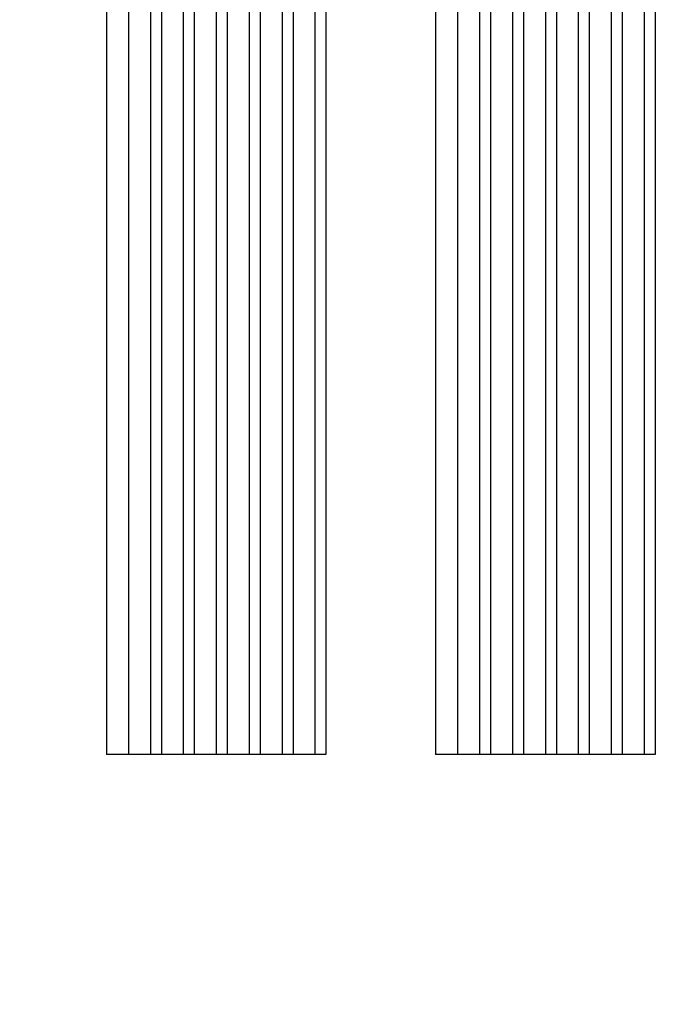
# Model space of a CAD drawing. Header units: millimetres. Extents: x 2204655785 to 2205143108, y 485765510 to 486291538.
# Tile 7 of 156: x 2204904672 to 2204910565, y 486128680 to 486137658. Entities that reach past the tile are written whole.
import ezdxf
from ezdxf.enums import TextEntityAlignment as Align
from ezdxf.lldxf.tags import DXFTag

# ---------------------------------------------------------------- set-up
doc = ezdxf.new("R2010")
doc.units = ezdxf.units.MM
doc.linetypes.add('НЕВИДИМАЯX2', pattern=[19.05, 12.7, -6.35])
for name, color, linetype in [('ППР_Дороги рабочие', 30, 'Continuous'), ('ППР_Инлоудеры', 7, 'Continuous'), ('ППР_Опасная зона от крана', 1, 'Continuous'), ('ППР_Панелевозы', 7, 'Continuous'), ('ППР_Разрез', 5, 'Continuous'), ('ППР_Складирование', 7, 'Continuous'), ('ППР_Стрела', 7, 'Continuous')]:
    doc.layers.add(name, color=color, linetype=linetype)
doc.styles.add('ППРк_М1-1', font='GOST_Common Italic.ttf', dxfattribs={"height": 800})
doc.styles.add('ППРк_М1-1кран', font='GOST_Common Italic.ttf', dxfattribs={"width": 0.8, "height": 600})
tags = doc.linetypes.add('опасная зона_Кран', pattern='A,30,-8,4,-8,30,-8,4,-8,30,-8,4,[230,Bbox.shx,S=2.5,R=0,X=0,Y=-10],-6', length=148).pattern_tags.tags
tags[24] = DXFTag(74, 5)

# ---------------------------------------------------------------- blocks, each defined once
blk = doc.blocks.new('*U443')
at = {"layer": 'ППР_Опасная зона от крана', "linetype": 'опасная зона_Кран', "lineweight": 80, "ltscale": 100}
blk.add_arc((23215, 0), 50270, 270, 90, dxfattribs=at)
at = {"layer": 'ППР_Стрела', "linetype": 'НЕВИДИМАЯX2', "lineweight": 50, "ltscale": 100}
blk.add_arc((23215, 0), 38700, 270, 90, dxfattribs=at)
at = {"layer": 'ППР_Стрела', "linetype": 'Continuous', "lineweight": 100}
blk.add_arc((23215, 0), 30700, 270, 90, dxfattribs=at)
at = {"style": 'ППРк_М1-1', "width": 0.8}
for tag, p, height, flags in [('ОПАСНАЯ_ЗОНА', (25480.86, 21929.55), 800, 1), ('ОТЛЕТ_ГРУЗА', (25413.72, 20678.22), 800, 1), ('Кол-во_элементов', (2695.66, -1978.25), 1200, 8)]:
    blk.add_attdef(tag, p, '', height=height, dxfattribs=dict(at, flags=flags))
at = {"style": 'ППРк_М1-1', "width": 0.8, "flags": 8}
blk.add_attdef('МАРКА_КРАНА', text='', height=1200, dxfattribs=at).set_placement((8837.5, 818.17), align=Align.CENTER)
blk.add_attdef('ВЫСОТА', text='', height=1200, dxfattribs=at).set_placement((9134.89, -8454.02), align=Align.MIDDLE_CENTER)
at = {"layer": 'Defpoints', "style": 'ППРк_М1-1', "width": 0.8, "flags": 1}
for tag, p in [('МАКСИМАЛЬНАЯ_ДЛИНА_ГРУЗА', (25470.43, 19233.22)), ('ШИРИНА_ГРУЗА', (25397.01, 17803.51))]:
    blk.add_attdef(tag, p, '', height=800, dxfattribs=at)
at = {"layer": 'ППР_Разрез', "style": 'ППРк_М1-1кран', "width": 0.8, "flags": 8}
for tag, p in [('РАЗРЕЗ2', (-1027.85, 55181.17)), ('РАЗРЕЗ', (-1731.87, -54129.29))]:
    blk.add_attdef(tag, p, '', height=800, dxfattribs=at)
at = {"layer": 'ППР_Стрела', "style": 'ППРк_М1-1кран', "width": 0.8, "flags": 8}
for tag, p in [('ВЫСОТА_КРЮКА_ГОРИЗ', (-19652.89, 21607.87)), ('ГАБАРИТ_СТРЕЛЫ', (-25019.84, 21408.72)), ('ВЫСОТА_КРЮКА_НАКЛ', (-20393.31, 20761.66)), ('ВЫЛЕТ', (-16616.63, 14016.8))]:
    blk.add_attdef(tag, p, '', height=800, rotation=317, dxfattribs=at)
blk = doc.blocks.new('A$C1C624D33')
at = {"color": 7, "lineweight": 30, "flags": 128}
for points in [[(0, 0), (0, 2)], [(9, 2), (0, 2)], [(9, 1.8), (0, 1.8)], [(9, 1.6), (0, 1.6)], [(9, 1.5), (0, 1.5)], [(9, 1.3), (0, 1.3)], [(9, 1.2), (0, 1.2)], [(9, 1), (0, 1)], [(9, 0.9), (0, 0.9)], [(9, 0.7), (0, 0.7)], [(9, 0.6), (0, 0.6)], [(9, 0.4), (0, 0.4)], [(9, 0.3), (0, 0.3)], [(9, 0.1), (0, 0.1)], [(9, 0), (0, 0)]]:
    blk.add_lwpolyline(points, dxfattribs=at)
blk = doc.blocks.new('*U684')
at = {"layer": 'ППР_Инлоудеры', "lineweight": 50, "xscale": 1000, "yscale": 1000, "zscale": 1000, "rotation": 74.04553586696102}
blk.add_blockref('A$C1C624D33', (-275.4, -4601.5), dxfattribs=at)
blk = doc.blocks.new('*U685')
at = {"layer": 'ППР_Дороги рабочие', "color": 0, "linetype": 'ByBlock', "lineweight": -2, "transparency": 16777216}
blk.add_blockref('*U684', (0, 0), dxfattribs=at)
blk = doc.blocks.new('*U758')
at = {"layer": 'ППР_Панелевозы', "rotation": 292.1483980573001}
blk.add_blockref('*U685', (0, 0), dxfattribs=at)
blk = doc.blocks.new('*U759')
at = {"layer": 'ППР_Дороги рабочие', "color": 0, "linetype": 'ByBlock', "lineweight": -2, "transparency": 16777216}
blk.add_blockref('*U758', (0, 0), dxfattribs=at)
blk = doc.blocks.new('*U757')
at = {"layer": 'ППР_Дороги рабочие', "rotation": 353.8060660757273}
blk.add_blockref('*U759', (0, 0), dxfattribs=at)
blk = doc.blocks.new('*U756')
at = {"layer": 'ППР_Складирование', "color": 0, "linetype": 'ByBlock', "lineweight": -2, "transparency": 16777216}
for p in [(0, 3000), (0, 0)]:
    blk.add_blockref('*U757', p, dxfattribs=at)

msp = doc.modelspace()

# ---------------------------------------------------------------- block references
at = {"rotation": 270}
msp.add_blockref('*U443', (2204922508.3, 486164273.5), dxfattribs=at)

# ---------------------------------------------------------------- next in the draw order: block references
at = {"layer": 'ППР_Складирование', "rotation": 89.99999999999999}
msp.add_blockref('*U756', (2204909463.2, 486135456.6), dxfattribs=at)

doc.saveas('drawing.dxf')
